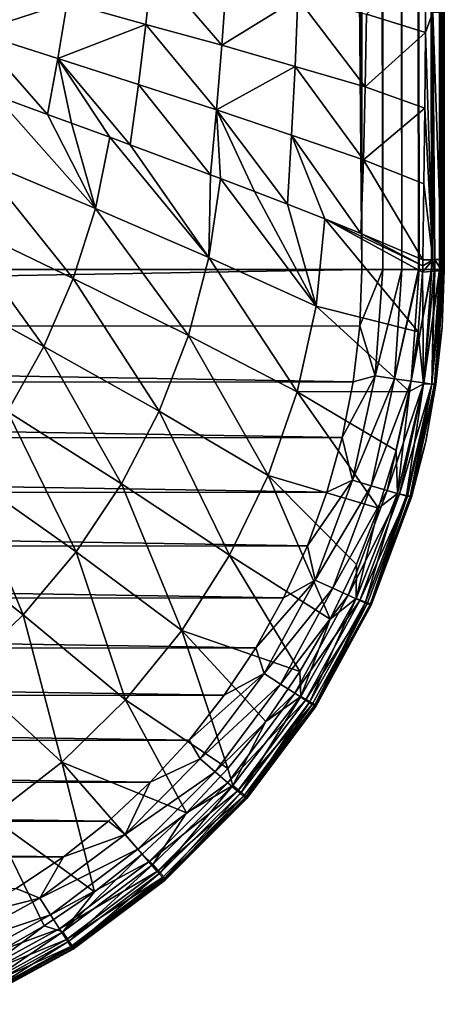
# Model space of a CAD drawing. Header units: metres. Extents: x -23 to 23, y -159 to 23.
# Tile 15 of 89: x 16 to 21, y -158 to -146. Entities that reach past the tile are written whole.
import ezdxf

# ---------------------------------------------------------------- set-up
doc = ezdxf.new("R2010")
doc.units = ezdxf.units.M
doc.layers.add('solid_509541_140_SW0001', color=7, linetype='CONTINUOUS')

msp = doc.modelspace()

# ---------------------------------------------------------------- linework, layer by layer
at = {"layer": 'solid_509541_140_SW0001'}
for points in [[(19.542233, -3.727802, 147.5), (20.215471, -149, 147.5), (20.215471, 0, 147.5)], [(20.473274, -149, 147.466202), (20.215471, 0, 147.5), (20.215471, -149, 147.5)], [(20.471779, 0, 147.466599), (20.215471, 0, 147.5), (20.473274, -149, 147.466202)], [(20.471779, 0, 147.466599), (20.473274, -149, 147.466202), (20.710964, -149, 147.368607)], [(20.710964, 0, 147.368607), (20.471779, 0, 147.466599), (20.710964, -149, 147.368607)], [(20.710964, 0, 147.368607), (20.710964, -149, 147.368607), (20.917044, -149, 147.212601)], [(20.917044, 0, 147.212601), (20.710964, 0, 147.368607), (20.917044, -149, 147.212601)], [(20.917044, 0, 147.212601), (20.922199, -149, 147.207489), (21.076254, -149, 147.008972)], [(20.917044, 0, 147.212601), (20.917044, -149, 147.212601), (20.922199, -149, 147.207489)], [(21.076254, 0, 147.008972), (20.917044, 0, 147.212601), (21.076254, -149, 147.008972)], [(21.076254, 0, 147.008972), (21.081356, -149, 147.000244), (21.177954, -149, 146.771347)], [(21.076254, 0, 147.008972), (21.076254, -149, 147.008972), (21.081356, -149, 147.000244)], [(21.177954, 0, 146.771347), (21.076254, 0, 147.008972), (21.177954, -149, 146.771347)], [(21.177954, 0, 146.771347), (21.215349, -149, 146.515594), (21.215349, 0, 146.515594)], [(21.177954, 0, 146.771347), (21.181391, -149, 146.758835), (21.215349, -149, 146.515594)], [(21.177954, 0, 146.771347), (21.177954, -149, 146.771347), (21.181391, -149, 146.758835)], [(21.234728, -36.462826, 145.272888), (21.215349, 0, 146.515594), (21.215349, -149, 146.515594)], [(19.542233, -3.727802, 147.5), (18.92091, -6.147776, 147.5), (20.215471, -149, 147.5)], [(18.92091, -6.147776, 147.5), (-20.215473, -149, 147.5), (20.215471, -149, 147.5)], [(18.92091, -6.147776, 147.5), (18.001144, -8.470781, 147.5), (-20.215473, -149, 147.5)], [(18.001144, -8.470781, 147.5), (16.797661, -10.659938, 147.5), (-20.215473, -149, 147.5)], [(16.797661, -10.659938, 147.5), (15.328966, -12.681423, 147.5), (-20.215473, -149, 147.5)], [(21.233744, -48, 145.336044), (21.234728, -36.462826, 145.272888), (21.215349, -149, 146.515594)], [(21.233744, -118.999954, 145.336044), (21.233744, -48, 145.336044), (21.215349, -149, 146.515594)], [(21.233696, -119.439682, 145.339066), (21.233744, -118.999954, 145.336044), (21.215349, -149, 146.515594)], [(21.233559, -119.866486, 145.347855), (21.233696, -119.439682, 145.339066), (21.215349, -149, 146.515594)], [(21.233513, -120.07653, 145.350769), (21.233559, -119.866486, 145.347855), (21.215349, -149, 146.515594)], [(21.233559, -120.287537, 145.347809), (21.233513, -120.07653, 145.350769), (21.215349, -149, 146.515594)], [(21.233644, -120.510239, 145.342392), (21.233559, -120.287537, 145.347809), (21.215349, -149, 146.515594)], [(21.233702, -120.730431, 145.338715), (21.233644, -120.510239, 145.342392), (21.215349, -149, 146.515594)], [(21.233805, -121.038643, 145.332047), (21.233702, -120.730431, 145.338715), (21.215349, -149, 146.515594)], [(21.233988, -121.337288, 145.320389), (21.233805, -121.038643, 145.332047), (21.215349, -149, 146.515594)], [(21.23497, -123.462151, 145.257339), (21.233988, -121.337288, 145.320389), (21.215349, -149, 146.515594)], [(21.23472, -125.72126, 145.273422), (21.23497, -123.462151, 145.257339), (21.215349, -149, 146.515594)], [(21.234514, -128.200394, 145.28653), (21.23472, -125.72126, 145.273422), (21.215349, -149, 146.515594)], [(21.234528, -130.918365, 145.285782), (21.234514, -128.200394, 145.28653), (21.215349, -149, 146.515594)], [(21.23473, -133.892822, 145.27272), (21.234528, -130.918365, 145.285782), (21.215349, -149, 146.515594)], [(21.23488, -135.479889, 145.263138), (21.23473, -133.892822, 145.27272), (21.215349, -149, 146.515594)], [(21.23505, -137.132996, 145.252197), (21.23488, -135.479889, 145.263138), (21.215349, -149, 146.515594)], [(21.235203, -138.862427, 145.242462), (21.23505, -137.132996, 145.252197), (21.215349, -149, 146.515594)], [(21.235329, -140.670013, 145.234406), (21.235203, -138.862427, 145.242462), (21.215349, -149, 146.515594)], [(21.235361, -142.570007, 145.232254), (21.235329, -140.670013, 145.234406), (21.215349, -149, 146.515594)], [(21.235296, -144.564423, 145.236481), (21.235361, -142.570007, 145.232254), (21.215349, -149, 146.515594)], [(21.202068, -145.81192, 144.90564), (21.235296, -144.564423, 145.236481), (21.235086, -146.664871, 145.249939)], [(21.235086, -146.664871, 145.249939), (21.235296, -144.564423, 145.236481), (21.215349, -149, 146.515594)], [(21.007278, -145.118484, 144.420532), (21.000969, -146.063889, 144.41658), (20.27438, -145.839005, 143.305069)], [(21.093601, -145.814056, 144.583405), (21.000969, -146.063889, 144.41658), (21.007278, -145.118484, 144.420532)], [(17.619829, -145.219482, 139.727463), (17.540081, -145.963638, 139.752228), (16.568642, -145.694244, 138.640366)], [(17.619829, -145.219482, 139.727463), (18.481609, -146.220566, 140.904007), (17.540081, -145.963638, 139.752228)], [(17.619829, -145.219482, 139.727463), (18.538857, -145.423798, 140.888321), (18.481609, -146.220566, 140.904007)], [(16.568642, -145.694244, 138.640366), (15.427889, -146.058746, 137.62442), (15.571958, -145.418213, 137.571594)], [(19.424152, -145.64061, 142.082764), (18.481609, -146.220566, 140.904007), (18.538857, -145.423798, 140.888321)], [(19.424152, -145.64061, 142.082764), (19.387522, -146.484055, 142.091537), (18.481609, -146.220566, 140.904007)], [(19.424152, -145.64061, 142.082764), (20.255865, -146.735031, 143.308899), (19.387522, -146.484055, 142.091537)], [(19.424152, -145.64061, 142.082764), (20.27438, -145.839005, 143.305069), (20.255865, -146.735031, 143.308899)], [(16.568642, -145.694244, 138.640366), (16.452599, -146.386215, 138.679169), (15.427889, -146.058746, 137.62442)], [(17.540081, -145.963638, 139.752228), (16.452599, -146.386215, 138.679169), (16.568642, -145.694244, 138.640366)], [(21.000969, -146.063889, 144.41658), (20.255865, -146.735031, 143.308899), (20.27438, -145.839005, 143.305069)], [(21.093601, -145.814056, 144.583405), (21.093153, -148.877151, 144.612213), (21.000969, -146.063889, 144.41658)], [(21.093601, -145.814056, 144.583405), (21.118828, -148.876465, 144.670151), (21.093153, -148.877151, 144.612213)], [(21.202068, -145.81192, 144.90564), (21.20162, -148.873291, 144.934433), (21.093601, -145.814056, 144.583405)], [(21.093601, -145.814056, 144.583405), (21.20162, -148.873291, 144.934433), (21.118828, -148.876465, 144.670151)], [(21.202068, -145.81192, 144.90564), (21.207869, -148.872925, 144.965149), (21.20162, -148.873291, 144.934433)], [(21.202068, -145.81192, 144.90564), (21.235086, -146.664871, 145.249939), (21.234739, -148.869232, 145.27211)], [(21.202068, -145.81192, 144.90564), (21.234739, -148.869232, 145.27211), (21.207869, -148.872925, 144.965149)], [(17.540081, -145.963638, 139.752228), (17.450304, -146.708084, 139.779495), (16.452599, -146.386215, 138.679169)], [(17.540081, -145.963638, 139.752228), (18.41618, -147.020401, 140.922012), (17.450304, -146.708084, 139.779495)], [(17.540081, -145.963638, 139.752228), (18.481609, -146.220566, 140.904007), (18.41618, -147.020401, 140.922012)], [(16.32535, -147.077621, 138.721207), (15.671, -146.839859, 138.066132), (15.427889, -146.058746, 137.62442)], [(16.452599, -146.386215, 138.679169), (16.32535, -147.077621, 138.721207), (15.427889, -146.058746, 137.62442)], [(21.000969, -146.063889, 144.41658), (20.992937, -146.999832, 144.411743), (20.255865, -146.735031, 143.308899)], [(21.093153, -148.877151, 144.612213), (20.992937, -146.999832, 144.411743), (21.000969, -146.063889, 144.41658)], [(19.387522, -146.484055, 142.091537), (18.41618, -147.020401, 140.922012), (18.481609, -146.220566, 140.904007)], [(16.619469, -147.185242, 139.025452), (16.32535, -147.077621, 138.721207), (16.452599, -146.386215, 138.679169)], [(17.097363, -147.361069, 139.533432), (16.619469, -147.185242, 139.025452), (16.452599, -146.386215, 138.679169)], [(17.348625, -147.453995, 139.807541), (17.097363, -147.361069, 139.533432), (16.452599, -146.386215, 138.679169)], [(17.450304, -146.708084, 139.779495), (17.348625, -147.453995, 139.807541), (16.452599, -146.386215, 138.679169)], [(19.387522, -146.484055, 142.091537), (19.34495, -147.333389, 142.102127), (18.41618, -147.020401, 140.922012)], [(19.387522, -146.484055, 142.091537), (20.233885, -147.639832, 143.313828), (19.34495, -147.333389, 142.102127)], [(19.387522, -146.484055, 142.091537), (20.255865, -146.735031, 143.308899), (20.233885, -147.639832, 143.313828)], [(17.450304, -146.708084, 139.779495), (18.341028, -147.824783, 140.940811), (17.348625, -147.453995, 139.807541)], [(17.450304, -146.708084, 139.779495), (18.41618, -147.020401, 140.922012), (18.341028, -147.824783, 140.940811)], [(20.992937, -146.999832, 144.411743), (20.233885, -147.639832, 143.313828), (20.255865, -146.735031, 143.308899)], [(21.234739, -148.869232, 145.27211), (21.235086, -146.664871, 145.249939), (21.215349, -149, 146.515594)], [(15.449248, -147.623199, 138.128845), (15.671, -146.839859, 138.066132), (16.916952, -148.24324, 139.578568)], [(16.916952, -148.24324, 139.578568), (15.671, -146.839859, 138.066132), (16.32535, -147.077621, 138.721207)], [(20.992937, -146.999832, 144.411743), (20.983101, -147.937836, 144.406052), (20.233885, -147.639832, 143.313828)], [(21.093153, -148.877151, 144.612213), (20.983101, -147.937836, 144.406052), (20.992937, -146.999832, 144.411743)], [(16.916952, -148.24324, 139.578568), (16.32535, -147.077621, 138.721207), (16.619469, -147.185242, 139.025452)], [(18.464802, -147.871567, 141.08812), (18.341028, -147.824783, 140.940811), (18.41618, -147.020401, 140.922012)], [(18.885883, -148.032013, 141.599747), (18.464802, -147.871567, 141.08812), (18.41618, -147.020401, 140.922012)], [(19.29324, -148.189545, 142.110672), (18.885883, -148.032013, 141.599747), (18.41618, -147.020401, 140.922012)], [(19.34495, -147.333389, 142.102127), (19.29324, -148.189545, 142.110672), (18.41618, -147.020401, 140.922012)], [(16.916952, -148.24324, 139.578568), (16.619469, -147.185242, 139.025452), (17.097363, -147.361069, 139.533432)], [(16.916952, -148.24324, 139.578568), (17.097363, -147.361069, 139.533432), (18.321306, -148.851578, 141.116776)], [(18.321306, -148.851578, 141.116776), (17.097363, -147.361069, 139.533432), (17.348625, -147.453995, 139.807541)], [(19.755779, -148.372116, 142.710861), (19.29324, -148.189545, 142.110672), (19.34495, -147.333389, 142.102127)], [(19.34495, -147.333389, 142.102127), (20.233885, -147.639832, 143.313828), (20.204096, -148.553925, 143.314056)], [(19.755779, -148.372116, 142.710861), (19.34495, -147.333389, 142.102127), (20.204096, -148.553925, 143.314056)], [(18.321306, -148.851578, 141.116776), (17.348625, -147.453995, 139.807541), (18.341028, -147.824783, 140.940811)], [(15.153956, -148.3909, 138.196625), (15.449248, -147.623199, 138.128845), (16.643068, -149.109207, 139.626907)], [(15.449248, -147.623199, 138.128845), (16.916952, -148.24324, 139.578568), (16.643068, -149.109207, 139.626907)], [(20.971378, -148.879684, 144.399567), (20.204096, -148.553925, 143.314056), (20.233885, -147.639832, 143.313828)], [(20.983101, -147.937836, 144.406052), (20.971378, -148.879684, 144.399567), (20.233885, -147.639832, 143.313828)], [(18.321306, -148.851578, 141.116776), (18.341028, -147.824783, 140.940811), (18.464802, -147.871567, 141.08812)], [(18.321306, -148.851578, 141.116776), (18.464802, -147.871567, 141.08812), (19.649944, -149.451157, 142.730423)], [(19.649944, -149.451157, 142.730423), (18.464802, -147.871567, 141.08812), (18.885883, -148.032013, 141.599747)], [(21.093153, -148.877151, 144.612213), (20.971378, -148.879684, 144.399567), (20.983101, -147.937836, 144.406052)], [(19.649944, -149.451157, 142.730423), (18.885883, -148.032013, 141.599747), (19.29324, -148.189545, 142.110672)], [(19.649944, -149.451157, 142.730423), (19.29324, -148.189545, 142.110672), (19.755779, -148.372116, 142.710861)], [(16.643068, -149.109207, 139.626907), (16.916952, -148.24324, 139.578568), (18.067368, -149.81575, 141.147949)], [(16.916952, -148.24324, 139.578568), (18.321306, -148.851578, 141.116776), (18.067368, -149.81575, 141.147949)], [(14.785891, -149.135666, 138.268311), (15.153956, -148.3909, 138.196625), (16.278835, -149.950302, 139.679657)], [(15.153956, -148.3909, 138.196625), (16.643068, -149.109207, 139.626907), (16.278835, -149.950302, 139.679657)], [(20.913189, -149.772186, 144.386246), (19.649944, -149.451157, 142.730423), (19.755779, -148.372116, 142.710861)], [(20.968922, -148.954407, 144.397339), (19.755779, -148.372116, 142.710861), (20.204096, -148.553925, 143.314056)], [(20.966402, -149.029495, 144.395889), (20.913189, -149.772186, 144.386246), (19.755779, -148.372116, 142.710861)], [(20.968922, -148.954407, 144.397339), (20.966402, -149.029495, 144.395889), (19.755779, -148.372116, 142.710861)], [(20.968922, -148.954407, 144.397339), (20.204096, -148.553925, 143.314056), (20.971378, -148.879684, 144.399567)], [(18.067368, -149.81575, 141.147949), (18.321306, -148.851578, 141.116776), (19.414223, -150.513519, 142.74649)], [(18.321306, -148.851578, 141.116776), (19.649944, -149.451157, 142.730423), (19.414223, -150.513519, 142.74649)], [(21.093153, -148.877151, 144.612213), (20.966402, -149.029495, 144.395889), (20.968922, -148.954407, 144.397339)], [(21.093153, -148.877151, 144.612213), (21.110487, -149.020874, 144.654022), (20.966402, -149.029495, 144.395889)], [(21.093153, -148.877151, 144.612213), (20.968922, -148.954407, 144.397339), (20.971378, -148.879684, 144.399567)], [(21.093153, -148.877151, 144.612213), (21.118828, -148.876465, 144.670151), (21.110487, -149.020874, 144.654022)], [(21.118828, -148.876465, 144.670151), (21.116539, -149.020401, 144.668137), (21.110487, -149.020874, 144.654022)], [(21.118828, -148.876465, 144.670151), (21.20117, -149.011429, 144.93573), (21.116539, -149.020401, 144.668137)], [(21.118828, -148.876465, 144.670151), (21.20162, -148.873291, 144.934433), (21.20117, -149.011429, 144.93573)], [(21.20162, -148.873291, 144.934433), (21.20727, -149.010422, 144.965469), (21.20117, -149.011429, 144.93573)], [(21.20162, -148.873291, 144.934433), (21.207869, -148.872925, 144.965149), (21.20727, -149.010422, 144.965469)], [(21.207869, -148.872925, 144.965149), (21.234715, -149.001526, 145.229767), (21.20727, -149.010422, 144.965469)], [(21.207869, -148.872925, 144.965149), (21.234739, -148.869232, 145.27211), (21.234715, -149.001526, 145.229767)], [(21.234722, -148.934204, 145.273254), (21.234739, -148.869232, 145.27211), (21.215349, -149, 146.515594)], [(21.234722, -148.934204, 145.273254), (21.215349, -149, 146.515594), (21.234694, -149, 145.275116)], [(21.234715, -149.001526, 145.229767), (21.234722, -148.934204, 145.273254), (21.234694, -149, 145.275116)], [(21.234715, -149.001526, 145.229767), (21.234739, -148.869232, 145.27211), (21.234722, -148.934204, 145.273254)], [(-20.215473, -149, 147.5), (-20.188013, -149.702377, 147.5), (20.215471, -149, 147.5)], [(-20.188013, -149.702377, 147.5), (20.188595, -149.69397, 147.5), (20.215471, -149, 147.5)], [(20.473274, -149, 147.466202), (20.215471, -149, 147.5), (20.188595, -149.69397, 147.5)], [(20.473274, -149, 147.466202), (20.188595, -149.69397, 147.5), (20.379095, -150.316269, 147.466202)], [(20.379095, -150.316269, 147.466202), (20.618149, -150.350601, 147.366425), (20.710964, -149, 147.368607)], [(20.710964, -149, 147.368607), (20.473274, -149, 147.466202), (20.379095, -150.316269, 147.466202)], [(20.618149, -150.350601, 147.366425), (20.823454, -150.380096, 147.207489), (20.922199, -149, 147.207489)], [(20.917044, -149, 147.212601), (20.618149, -150.350601, 147.366425), (20.922199, -149, 147.207489)], [(20.917044, -149, 147.212601), (20.710964, -149, 147.368607), (20.618149, -150.350601, 147.366425)], [(20.823454, -150.380096, 147.207489), (20.980993, -150.402725, 147.000244), (21.081356, -149, 147.000244)], [(21.076254, -149, 147.008972), (20.823454, -150.380096, 147.207489), (21.081356, -149, 147.000244)], [(21.076254, -149, 147.008972), (20.922199, -149, 147.207489), (20.823454, -150.380096, 147.207489)], [(20.979284, -150.413528, 144.630829), (20.913189, -149.772186, 144.386246), (20.966402, -149.029495, 144.395889)], [(21.110487, -149.020874, 144.654022), (20.979284, -150.413528, 144.630829), (20.966402, -149.029495, 144.395889)], [(21.082829, -150.419907, 144.908157), (20.979284, -150.413528, 144.630829), (21.110487, -149.020874, 144.654022)], [(20.980993, -150.402725, 147.000244), (21.080011, -150.416946, 146.758835), (21.181391, -149, 146.758835)], [(21.177954, -149, 146.771347), (20.980993, -150.402725, 147.000244), (21.181391, -149, 146.758835)], [(21.177954, -149, 146.771347), (21.081356, -149, 147.000244), (20.980993, -150.402725, 147.000244)], [(21.080011, -150.416946, 146.758835), (21.114166, -150.418976, 146.515442), (21.215349, -149, 146.515594)], [(21.181391, -149, 146.758835), (21.080011, -150.416946, 146.758835), (21.215349, -149, 146.515594)], [(21.116539, -149.020401, 144.668137), (21.20117, -149.011429, 144.93573), (21.082829, -150.419907, 144.908157)], [(21.130493, -150.417816, 145.200394), (21.082829, -150.419907, 144.908157), (21.20117, -149.011429, 144.93573)], [(21.116539, -149.020401, 144.668137), (21.082829, -150.419907, 144.908157), (21.110487, -149.020874, 144.654022)], [(21.114166, -150.418976, 146.515442), (21.208912, -149.713272, 145.295105), (21.234694, -149, 145.275116)], [(21.215349, -149, 146.515594), (21.114166, -150.418976, 146.515442), (21.234694, -149, 145.275116)], [(21.234715, -149.001526, 145.229767), (21.208912, -149.713272, 145.295105), (21.130493, -150.417816, 145.200394)], [(21.20727, -149.010422, 144.965469), (21.234715, -149.001526, 145.229767), (21.130493, -150.417816, 145.200394)], [(21.20727, -149.010422, 144.965469), (21.130493, -150.417816, 145.200394), (21.20117, -149.011429, 144.93573)], [(21.234715, -149.001526, 145.229767), (21.234694, -149, 145.275116), (21.208912, -149.713272, 145.295105)], [(14.785891, -149.135666, 138.268311), (16.278835, -149.950302, 139.679657), (15.827413, -150.755447, 139.736511)], [(16.278835, -149.950302, 139.679657), (16.643068, -149.109207, 139.626907), (17.706244, -150.753311, 141.183029)], [(16.643068, -149.109207, 139.626907), (18.067368, -149.81575, 141.147949), (17.706244, -150.753311, 141.183029)], [(20.804012, -150.510223, 144.378357), (19.414223, -150.513519, 142.74649), (19.649944, -149.451157, 142.730423)], [(20.913189, -149.772186, 144.386246), (20.804012, -150.510223, 144.378357), (19.649944, -149.451157, 142.730423)], [(-20.188013, -149.702377, 147.5), (20.107645, -150.388367, 147.5), (20.188595, -149.69397, 147.5)], [(-20.188013, -149.702377, 147.5), (-20.105396, -150.403183, 147.5), (20.107645, -150.388367, 147.5)], [(20.379095, -150.316269, 147.466202), (20.188595, -149.69397, 147.5), (20.107645, -150.388367, 147.5)], [(20.979284, -150.413528, 144.630829), (20.804012, -150.510223, 144.378357), (20.913189, -149.772186, 144.386246)], [(21.114166, -150.418976, 146.515442), (21.132298, -150.423187, 145.313873), (21.208912, -149.713272, 145.295105)], [(21.130493, -150.417816, 145.200394), (21.208912, -149.713272, 145.295105), (21.132298, -150.423187, 145.313873)], [(17.706244, -150.753311, 141.183029), (18.067368, -149.81575, 141.147949), (19.055363, -151.547623, 142.765121)], [(18.067368, -149.81575, 141.147949), (19.414223, -150.513519, 142.74649), (19.055363, -151.547623, 142.765121)], [(15.827413, -150.755447, 139.736511), (16.278835, -149.950302, 139.679657), (17.241549, -151.650482, 141.221771)], [(16.278835, -149.950302, 139.679657), (17.706244, -150.753311, 141.183029), (17.241549, -151.650482, 141.221771)], [(-20.105396, -150.403183, 147.5), (19.972271, -151.077896, 147.5), (20.107645, -150.388367, 147.5)], [(-20.105396, -150.403183, 147.5), (-19.967743, -151.097015, 147.5), (19.972271, -151.077896, 147.5)], [(20.379095, -150.316269, 147.466202), (20.107645, -150.388367, 147.5), (19.972271, -151.077896, 147.5)], [(20.379095, -150.316269, 147.466202), (19.972271, -151.077896, 147.5), (20.098734, -151.606659, 147.466202)], [(20.379095, -150.316269, 147.466202), (20.098734, -151.606659, 147.466202), (20.618149, -150.350601, 147.366425)], [(20.098734, -151.606659, 147.466202), (20.330473, -151.674667, 147.366425), (20.618149, -150.350601, 147.366425)], [(20.618149, -150.350601, 147.366425), (20.330473, -151.674667, 147.366425), (20.823454, -150.380096, 147.207489)], [(20.330473, -151.674667, 147.366425), (20.529495, -151.733063, 147.207489), (20.823454, -150.380096, 147.207489)], [(20.823454, -150.380096, 147.207489), (20.529495, -151.733063, 147.207489), (20.980993, -150.402725, 147.000244)], [(20.529495, -151.733063, 147.207489), (20.682215, -151.777878, 147.000244), (20.980993, -150.402725, 147.000244)], [(20.979284, -150.413528, 144.630829), (20.655155, -151.771637, 144.612976), (20.804012, -150.510223, 144.378357)], [(20.766518, -151.796997, 144.886169), (20.655155, -151.771637, 144.612976), (20.979284, -150.413528, 144.630829)], [(20.980993, -150.402725, 147.000244), (20.682215, -151.777878, 147.000244), (21.080011, -150.416946, 146.758835)], [(20.682215, -151.777878, 147.000244), (20.778202, -151.806046, 146.758835), (21.080011, -150.416946, 146.758835)], [(21.082829, -150.419907, 144.908157), (20.766518, -151.796997, 144.886169), (20.979284, -150.413528, 144.630829)], [(21.080011, -150.416946, 146.758835), (20.778202, -151.806046, 146.758835), (20.812496, -151.809799, 146.514969)], [(21.080011, -150.416946, 146.758835), (20.812496, -151.809799, 146.514969), (21.114166, -150.418976, 146.515442)], [(21.130493, -150.417816, 145.200394), (21.005217, -151.125977, 145.331161), (20.824348, -151.806244, 145.176437)], [(21.130493, -150.417816, 145.200394), (20.824348, -151.806244, 145.176437), (21.082829, -150.419907, 144.908157)], [(21.130493, -150.417816, 145.200394), (21.132298, -150.423187, 145.313873), (21.005217, -151.125977, 145.331161)], [(20.419764, -151.95491, 144.366119), (19.055363, -151.547623, 142.765121), (19.414223, -150.513519, 142.74649)], [(20.804012, -150.510223, 144.378357), (20.639242, -151.239426, 144.371765), (19.414223, -150.513519, 142.74649)], [(20.639242, -151.239426, 144.371765), (20.419764, -151.95491, 144.366119), (19.414223, -150.513519, 142.74649)], [(20.655155, -151.771637, 144.612976), (20.639242, -151.239426, 144.371765), (20.804012, -150.510223, 144.378357)], [(20.824348, -151.806244, 145.176437), (20.766518, -151.796997, 144.886169), (21.082829, -150.419907, 144.908157)], [(21.114166, -150.418976, 146.515442), (20.812496, -151.809799, 146.514969), (21.132298, -150.423187, 145.313873)], [(20.812496, -151.809799, 146.514969), (21.005217, -151.125977, 145.331161), (21.132298, -150.423187, 145.313873)], [(15.293335, -151.514557, 139.797089), (15.827413, -150.755447, 139.736511), (16.678684, -152.494736, 141.263885)], [(15.827413, -150.755447, 139.736511), (17.241549, -151.650482, 141.221771), (16.678684, -152.494736, 141.263885)], [(17.241549, -151.650482, 141.221771), (17.706244, -150.753311, 141.183029), (18.577414, -152.537033, 142.786148)], [(17.706244, -150.753311, 141.183029), (19.055363, -151.547623, 142.765121), (18.577414, -152.537033, 142.786148)], [(-19.967743, -151.097015, 147.5), (19.782763, -151.757019, 147.5), (19.972271, -151.077896, 147.5)], [(-19.967743, -151.097015, 147.5), (-19.77585, -151.778427, 147.5), (19.782763, -151.757019, 147.5)], [(20.098734, -151.606659, 147.466202), (19.972271, -151.077896, 147.5), (19.782763, -151.757019, 147.5)], [(20.812496, -151.809799, 146.514969), (20.828341, -151.817886, 145.346863), (21.005217, -151.125977, 145.331161)], [(20.824348, -151.806244, 145.176437), (21.005217, -151.125977, 145.331161), (20.828341, -151.817886, 145.346863)], [(20.655155, -151.771637, 144.612976), (20.419764, -151.95491, 144.366119), (20.639242, -151.239426, 144.371765)], [(14.682287, -152.21936, 139.860992), (15.293335, -151.514557, 139.797089), (16.024567, -153.275681, 141.309082)], [(15.293335, -151.514557, 139.797089), (16.678684, -152.494736, 141.263885), (16.024567, -153.275681, 141.309082)], [(19.822287, -153.326263, 144.357697), (18.577414, -152.537033, 142.786148), (19.055363, -151.547623, 142.765121)], [(20.146894, -152.651917, 144.361389), (19.822287, -153.326263, 144.357697), (19.055363, -151.547623, 142.765121)], [(20.419764, -151.95491, 144.366119), (20.146894, -152.651917, 144.361389), (19.055363, -151.547623, 142.765121)], [(20.098734, -151.606659, 147.466202), (19.782763, -151.757019, 147.5), (19.540161, -152.42041, 147.5)], [(20.098734, -151.606659, 147.466202), (19.540161, -152.42041, 147.5), (19.637798, -152.843369, 147.466202)], [(20.098734, -151.606659, 147.466202), (19.637798, -152.843369, 147.466202), (20.330473, -151.674667, 147.366425)], [(-19.77585, -151.778427, 147.5), (19.540161, -152.42041, 147.5), (19.782763, -151.757019, 147.5)], [(16.678684, -152.494736, 141.263885), (17.241549, -151.650482, 141.221771), (17.986595, -153.466721, 142.809418)], [(17.241549, -151.650482, 141.221771), (18.577414, -152.537033, 142.786148), (17.986595, -153.466721, 142.809418)], [(19.637798, -152.843369, 147.466202), (19.857512, -152.943634, 147.366425), (20.330473, -151.674667, 147.366425)], [(20.330473, -151.674667, 147.366425), (19.857512, -152.943634, 147.366425), (20.529495, -151.733063, 147.207489)], [(19.857512, -152.943634, 147.366425), (20.046209, -153.029739, 147.207489), (20.529495, -151.733063, 147.207489)], [(20.529495, -151.733063, 147.207489), (20.046209, -153.029739, 147.207489), (20.682215, -151.777878, 147.000244)], [(-19.77585, -151.778427, 147.5), (-19.530968, -152.442719, 147.5), (19.540161, -152.42041, 147.5)], [(20.046209, -153.029739, 147.207489), (20.191004, -153.09581, 147.000244), (20.682215, -151.777878, 147.000244)], [(20.655155, -151.771637, 144.612976), (20.145426, -153.069473, 144.599258), (20.419764, -151.95491, 144.366119)], [(20.259382, -153.115143, 144.868698), (20.145426, -153.069473, 144.599258), (20.655155, -151.771637, 144.612976)], [(20.682215, -151.777878, 147.000244), (20.191004, -153.09581, 147.000244), (20.778202, -151.806046, 146.758835)], [(20.191004, -153.09581, 147.000244), (20.282011, -153.137344, 146.758835), (20.778202, -151.806046, 146.758835)], [(20.766518, -151.796997, 144.886169), (20.259382, -153.115143, 144.868698), (20.655155, -151.771637, 144.612976)], [(20.323139, -153.137543, 145.156982), (20.259382, -153.115143, 144.868698), (20.766518, -151.796997, 144.886169)], [(20.778202, -151.806046, 146.758835), (20.282011, -153.137344, 146.758835), (20.316347, -153.143936, 146.514191)], [(20.778202, -151.806046, 146.758835), (20.316347, -153.143936, 146.514191), (20.812496, -151.809799, 146.514969)], [(20.812496, -151.809799, 146.514969), (20.316347, -153.143936, 146.514191), (20.828341, -151.817886, 145.346863)], [(20.316347, -153.143936, 146.514191), (20.329203, -153.154755, 145.373657), (20.828341, -151.817886, 145.346863)], [(20.824348, -151.806244, 145.176437), (20.323139, -153.137543, 145.156982), (20.766518, -151.796997, 144.886169)], [(20.824348, -151.806244, 145.176437), (20.828341, -151.817886, 145.346863), (20.323139, -153.137543, 145.156982)], [(20.323139, -153.137543, 145.156982), (20.828341, -151.817886, 145.346863), (20.329203, -153.154755, 145.373657)], [(20.145426, -153.069473, 144.599258), (20.146894, -152.651917, 144.361389), (20.419764, -151.95491, 144.366119)], [(14.682287, -152.21936, 139.860992), (16.024567, -153.275681, 141.309082), (15.287107, -153.984406, 141.35701)], [(-19.530968, -152.442719, 147.5), (19.24612, -153.06308, 147.5), (19.540161, -152.42041, 147.5)], [(-19.530968, -152.442719, 147.5), (-19.234589, -153.085815, 147.5), (19.24612, -153.06308, 147.5)], [(19.637798, -152.843369, 147.466202), (19.540161, -152.42041, 147.5), (19.24612, -153.06308, 147.5)], [(16.024567, -153.275681, 141.309082), (16.678684, -152.494736, 141.263885), (17.29101, -154.324203, 142.834732)], [(16.678684, -152.494736, 141.263885), (17.986595, -153.466721, 142.809418), (17.29101, -154.324203, 142.834732)], [(19.447714, -153.97438, 144.355072), (17.986595, -153.466721, 142.809418), (18.577414, -152.537033, 142.786148)], [(19.822287, -153.326263, 144.357697), (19.447714, -153.97438, 144.355072), (18.577414, -152.537033, 142.786148)], [(20.145426, -153.069473, 144.599258), (19.822287, -153.326263, 144.357697), (20.146894, -152.651917, 144.361389)], [(19.637798, -152.843369, 147.466202), (19.24612, -153.06308, 147.5), (18.90259, -153.680527, 147.5)], [(19.637798, -152.843369, 147.466202), (18.90259, -153.680527, 147.5), (19.005741, -154.001785, 147.466202)], [(19.637798, -152.843369, 147.466202), (19.005741, -154.001785, 147.466202), (19.857512, -152.943634, 147.366425)], [(19.005741, -154.001785, 147.466202), (19.208965, -154.132263, 147.366425), (19.857512, -152.943634, 147.366425)], [(19.857512, -152.943634, 147.366425), (19.208965, -154.132263, 147.366425), (20.046209, -153.029739, 147.207489)], [(-19.234589, -153.085815, 147.5), (18.90259, -153.680527, 147.5), (19.24612, -153.06308, 147.5)], [(-19.234589, -153.085815, 147.5), (-18.888426, -153.703827, 147.5), (18.90259, -153.680527, 147.5)], [(19.208965, -154.132263, 147.366425), (19.383501, -154.244324, 147.207489), (20.046209, -153.029739, 147.207489)], [(20.046209, -153.029739, 147.207489), (19.383501, -154.244324, 147.207489), (20.191004, -153.09581, 147.000244)], [(19.383501, -154.244324, 147.207489), (19.517431, -154.330307, 147.000244), (20.191004, -153.09581, 147.000244)], [(20.145426, -153.069473, 144.599258), (19.461081, -154.282867, 144.589874), (19.822287, -153.326263, 144.357697)], [(19.572443, -154.348816, 144.856186), (19.461081, -154.282867, 144.589874), (20.145426, -153.069473, 144.599258)], [(20.191004, -153.09581, 147.000244), (19.517431, -154.330307, 147.000244), (20.282011, -153.137344, 146.758835)], [(20.259382, -153.115143, 144.868698), (19.572443, -154.348816, 144.856186), (20.145426, -153.069473, 144.599258)], [(19.517431, -154.330307, 147.000244), (19.601608, -154.384354, 146.758835), (20.282011, -153.137344, 146.758835)], [(19.637804, -154.384903, 145.142715), (19.572443, -154.348816, 144.856186), (20.259382, -153.115143, 144.868698)], [(20.282011, -153.137344, 146.758835), (19.601608, -154.384354, 146.758835), (19.635315, -154.394882, 146.513123)], [(20.282011, -153.137344, 146.758835), (19.635315, -154.394882, 146.513123), (20.316347, -153.143936, 146.514191)], [(20.316347, -153.143936, 146.514191), (19.635315, -154.394882, 146.513123), (20.329203, -153.154755, 145.373657)], [(19.635315, -154.394882, 146.513123), (19.645266, -154.406555, 145.394928), (20.329203, -153.154755, 145.373657)], [(20.323139, -153.137543, 145.156982), (19.637804, -154.384903, 145.142715), (20.259382, -153.115143, 144.868698)], [(20.323139, -153.137543, 145.156982), (20.329203, -153.154755, 145.373657), (19.637804, -154.384903, 145.142715)], [(19.637804, -154.384903, 145.142715), (20.329203, -153.154755, 145.373657), (19.645266, -154.406555, 145.394928)], [(15.287107, -153.984406, 141.35701), (16.024567, -153.275681, 141.309082), (16.500004, -155.098679, 142.861908)], [(16.024567, -153.275681, 141.309082), (17.29101, -154.324203, 142.834732), (16.500004, -155.098679, 142.861908)], [(19.461081, -154.282867, 144.589874), (19.447714, -153.97438, 144.355072), (19.822287, -153.326263, 144.357697)], [(18.557055, -155.177948, 144.352554), (17.29101, -154.324203, 142.834732), (17.986595, -153.466721, 142.809418)], [(19.025206, -154.592743, 144.353439), (18.557055, -155.177948, 144.352554), (17.986595, -153.466721, 142.809418)], [(19.447714, -153.97438, 144.355072), (19.025206, -154.592743, 144.353439), (17.986595, -153.466721, 142.809418)], [(-18.888426, -153.703827, 147.5), (18.511724, -154.269226, 147.5), (18.90259, -153.680527, 147.5)], [(-18.888426, -153.703827, 147.5), (-18.494829, -154.292526, 147.5), (18.511724, -154.269226, 147.5)], [(19.005741, -154.001785, 147.466202), (18.90259, -153.680527, 147.5), (18.511724, -154.269226, 147.5)], [(15.287107, -153.984406, 141.35701), (16.500004, -155.098679, 142.861908), (15.62359, -155.780167, 142.890701)], [(19.005741, -154.001785, 147.466202), (18.511724, -154.269226, 147.5), (18.075544, -154.825745, 147.5)], [(19.005741, -154.001785, 147.466202), (18.075544, -154.825745, 147.5), (18.215675, -155.058395, 147.466202)], [(19.005741, -154.001785, 147.466202), (18.215675, -155.058395, 147.466202), (19.208965, -154.132263, 147.366425)], [(19.461081, -154.282867, 144.589874), (19.025206, -154.592743, 144.353439), (19.447714, -153.97438, 144.355072)], [(18.215675, -155.058395, 147.466202), (18.398291, -155.216446, 147.366425), (19.208965, -154.132263, 147.366425)], [(19.208965, -154.132263, 147.366425), (18.398291, -155.216446, 147.366425), (19.383501, -154.244324, 147.207489)], [(-18.494829, -154.292526, 147.5), (18.075544, -154.825745, 147.5), (18.511724, -154.269226, 147.5)], [(-18.494829, -154.292526, 147.5), (-18.056341, -154.848297, 147.5), (18.075544, -154.825745, 147.5)], [(18.398291, -155.216446, 147.366425), (18.555124, -155.352173, 147.207489), (19.383501, -154.244324, 147.207489)], [(19.383501, -154.244324, 147.207489), (18.555124, -155.352173, 147.207489), (19.517431, -154.330307, 147.000244)], [(19.461081, -154.282867, 144.589874), (18.616337, -155.388336, 144.584702), (19.025206, -154.592743, 144.353439)], [(18.719954, -155.473587, 144.848663), (18.616337, -155.388336, 144.584702), (19.461081, -154.282867, 144.589874)], [(19.572443, -154.348816, 144.856186), (18.719954, -155.473587, 144.848663), (19.461081, -154.282867, 144.589874)], [(18.045801, -155.726639, 144.352142), (16.500004, -155.098679, 142.861908), (17.29101, -154.324203, 142.834732)], [(18.557055, -155.177948, 144.352554), (18.045801, -155.726639, 144.352142), (17.29101, -154.324203, 142.834732)], [(18.555124, -155.352173, 147.207489), (18.675472, -155.456329, 147.000244), (19.517431, -154.330307, 147.000244)], [(19.517431, -154.330307, 147.000244), (18.675472, -155.456329, 147.000244), (19.601608, -154.384354, 146.758835)], [(18.675472, -155.456329, 147.000244), (18.751112, -155.52179, 146.758835), (19.601608, -154.384354, 146.758835)], [(18.782518, -155.523041, 145.13382), (18.719954, -155.473587, 144.848663), (19.572443, -154.348816, 144.856186)], [(19.601608, -154.384354, 146.758835), (18.751112, -155.52179, 146.758835), (18.783157, -155.536758, 146.511795)], [(19.637804, -154.384903, 145.142715), (18.782518, -155.523041, 145.13382), (19.572443, -154.348816, 144.856186)], [(19.637804, -154.384903, 145.142715), (19.645266, -154.406555, 145.394928), (18.782518, -155.523041, 145.13382)], [(18.782518, -155.523041, 145.13382), (19.645266, -154.406555, 145.394928), (18.790455, -155.548172, 145.41069)], [(19.601608, -154.384354, 146.758835), (18.783157, -155.536758, 146.511795), (19.635315, -154.394882, 146.513123)], [(19.635315, -154.394882, 146.513123), (18.783157, -155.536758, 146.511795), (19.645266, -154.406555, 145.394928)], [(18.783157, -155.536758, 146.511795), (18.790455, -155.548172, 145.41069), (19.645266, -154.406555, 145.394928)], [(18.616337, -155.388336, 144.584702), (18.557055, -155.177948, 144.352554), (19.025206, -154.592743, 144.353439)], [(-18.056341, -154.848297, 147.5), (17.596727, -155.346619, 147.5), (18.075544, -154.825745, 147.5)], [(-18.056341, -154.848297, 147.5), (-17.575628, -155.367752, 147.5), (17.596727, -155.346619, 147.5)], [(18.215675, -155.058395, 147.466202), (18.075544, -154.825745, 147.5), (17.596727, -155.346619, 147.5)], [(16.905193, -156.702209, 144.352127), (15.62359, -155.780167, 142.890701), (16.500004, -155.098679, 142.861908)], [(17.494165, -156.235657, 144.351944), (16.905193, -156.702209, 144.352127), (16.500004, -155.098679, 142.861908)], [(18.045801, -155.726639, 144.352142), (17.494165, -156.235657, 144.351944), (16.500004, -155.098679, 142.861908)], [(18.215675, -155.058395, 147.466202), (17.596727, -155.346619, 147.5), (17.283724, -155.991684, 147.466202)], [(18.215675, -155.058395, 147.466202), (17.283724, -155.991684, 147.466202), (18.398291, -155.216446, 147.366425)], [(17.283724, -155.991684, 147.466202), (17.442026, -156.174072, 147.366425), (18.398291, -155.216446, 147.366425)], [(18.398291, -155.216446, 147.366425), (17.442026, -156.174072, 147.366425), (18.555124, -155.352173, 147.207489)], [(18.616337, -155.388336, 144.584702), (18.045801, -155.726639, 144.352142), (18.557055, -155.177948, 144.352554)], [(-17.575628, -155.367752, 147.5), (17.078293, -155.82843, 147.5), (17.596727, -155.346619, 147.5)], [(-17.575628, -155.367752, 147.5), (-17.055784, -155.847687, 147.5), (17.078293, -155.82843, 147.5)], [(17.283724, -155.991684, 147.466202), (17.596727, -155.346619, 147.5), (17.078293, -155.82843, 147.5)], [(17.442026, -156.174072, 147.366425), (17.577982, -156.330719, 147.207489), (18.555124, -155.352173, 147.207489)], [(18.555124, -155.352173, 147.207489), (17.577982, -156.330719, 147.207489), (18.675472, -155.456329, 147.000244)], [(18.616337, -155.388336, 144.584702), (17.628048, -156.365479, 144.582138), (18.045801, -155.726639, 144.352142)], [(17.719263, -156.467773, 144.844604), (17.628048, -156.365479, 144.582138), (18.616337, -155.388336, 144.584702)], [(18.719954, -155.473587, 144.848663), (17.719263, -156.467773, 144.844604), (18.616337, -155.388336, 144.584702)], [(17.577982, -156.330719, 147.207489), (17.682306, -156.450912, 147.000244), (18.675472, -155.456329, 147.000244)], [(18.675472, -155.456329, 147.000244), (17.682306, -156.450912, 147.000244), (18.751112, -155.52179, 146.758835)], [(17.682306, -156.450912, 147.000244), (17.747877, -156.526459, 146.758835), (18.751112, -155.52179, 146.758835)], [(17.775011, -156.529053, 145.128891), (17.719263, -156.467773, 144.844604), (18.719954, -155.473587, 144.848663)], [(18.751112, -155.52179, 146.758835), (17.747877, -156.526459, 146.758835), (17.777079, -156.546173, 146.510223)], [(18.782518, -155.523041, 145.13382), (17.775011, -156.529053, 145.128891), (18.719954, -155.473587, 144.848663)], [(18.782518, -155.523041, 145.13382), (18.790455, -155.548172, 145.41069), (17.775011, -156.529053, 145.128891)], [(18.751112, -155.52179, 146.758835), (17.777079, -156.546173, 146.510223), (18.783157, -155.536758, 146.511795)], [(18.783157, -155.536758, 146.511795), (17.777079, -156.546173, 146.510223), (18.790455, -155.548172, 145.41069)], [(17.775011, -156.529053, 145.128891), (18.790455, -155.548172, 145.41069), (17.782084, -156.556595, 145.419647)], [(17.777079, -156.546173, 146.510223), (17.782084, -156.556595, 145.419647), (18.790455, -155.548172, 145.41069)], [(16.281971, -157.123688, 144.352798), (15.627692, -157.497726, 144.354034), (15.62359, -155.780167, 142.890701)], [(16.905193, -156.702209, 144.352127), (16.281971, -157.123688, 144.352798), (15.62359, -155.780167, 142.890701)], [(17.628048, -156.365479, 144.582138), (17.494165, -156.235657, 144.351944), (18.045801, -155.726639, 144.352142)], [(-17.055784, -155.847687, 147.5), (16.523468, -156.268097, 147.5), (17.078293, -155.82843, 147.5)], [(-17.055784, -155.847687, 147.5), (-16.500204, -156.285034, 147.5), (16.523468, -156.268097, 147.5)], [(17.283724, -155.991684, 147.466202), (17.078293, -155.82843, 147.5), (16.523468, -156.268097, 147.5)], [(17.283724, -155.991684, 147.466202), (16.523468, -156.268097, 147.5), (16.228876, -156.782883, 147.466202)], [(17.283724, -155.991684, 147.466202), (16.228876, -156.782883, 147.466202), (17.442026, -156.174072, 147.366425)], [(-16.500204, -156.285034, 147.5), (15.935613, -156.662949, 147.5), (16.523468, -156.268097, 147.5)], [(16.228876, -156.782883, 147.466202), (16.523468, -156.268097, 147.5), (15.935613, -156.662949, 147.5)], [(16.228876, -156.782883, 147.466202), (16.359661, -156.985901, 147.366425), (17.442026, -156.174072, 147.366425)], [(17.442026, -156.174072, 147.366425), (16.359661, -156.985901, 147.366425), (17.577982, -156.330719, 147.207489)], [(16.51511, -157.196747, 144.582123), (16.905193, -156.702209, 144.352127), (17.494165, -156.235657, 144.351944)], [(17.628048, -156.365479, 144.582138), (16.51511, -157.196747, 144.582123), (17.494165, -156.235657, 144.351944)], [(16.359661, -156.985901, 147.366425), (16.471983, -157.160278, 147.207489), (17.577982, -156.330719, 147.207489)], [(17.577982, -156.330719, 147.207489), (16.471983, -157.160278, 147.207489), (17.682306, -156.450912, 147.000244)], [(16.590122, -157.312607, 144.844086), (16.51511, -157.196747, 144.582123), (17.628048, -156.365479, 144.582138)], [(17.719263, -156.467773, 144.844604), (16.590122, -157.312607, 144.844086), (17.628048, -156.365479, 144.582138)], [(16.471983, -157.160278, 147.207489), (16.558172, -157.294083, 147.000244), (17.682306, -156.450912, 147.000244)], [(17.682306, -156.450912, 147.000244), (16.558172, -157.294083, 147.000244), (17.747877, -156.526459, 146.758835)], [(16.635818, -157.38295, 145.128067), (16.590122, -157.312607, 144.844086), (17.719263, -156.467773, 144.844604)], [(17.775011, -156.529053, 145.128891), (16.635818, -157.38295, 145.128067), (17.719263, -156.467773, 144.844604)], [(16.558172, -157.294083, 147.000244), (16.612343, -157.378174, 146.758835), (17.747877, -156.526459, 146.758835)], [(17.747877, -156.526459, 146.758835), (16.612343, -157.378174, 146.758835), (16.637114, -157.40271, 146.508453)], [(17.775011, -156.529053, 145.128891), (17.782084, -156.556595, 145.419647), (16.635818, -157.38295, 145.128067)], [(16.635818, -157.38295, 145.128067), (17.782084, -156.556595, 145.419647), (16.640409, -157.411514, 145.42157)], [(17.747877, -156.526459, 146.758835), (16.637114, -157.40271, 146.508453), (17.777079, -156.546173, 146.510223)], [(17.777079, -156.546173, 146.510223), (16.637114, -157.40271, 146.508453), (17.782084, -156.556595, 145.419647)], [(16.637114, -157.40271, 146.508453), (16.640409, -157.411514, 145.42157), (17.782084, -156.556595, 145.419647)], [(16.228876, -156.782883, 147.466202), (15.935613, -156.662949, 147.5), (15.318347, -157.010422, 147.5)], [(16.51511, -157.196747, 144.582123), (16.281971, -157.123688, 144.352798), (16.905193, -156.702209, 144.352127)], [(16.228876, -156.782883, 147.466202), (15.318347, -157.010422, 147.5), (15.072541, -157.416077, 147.466202)], [(16.228876, -156.782883, 147.466202), (15.072541, -157.416077, 147.466202), (16.359661, -156.985901, 147.366425)], [(15.072541, -157.416077, 147.466202), (15.17316, -157.63562, 147.366425), (16.359661, -156.985901, 147.366425)], [(16.359661, -156.985901, 147.366425), (15.17316, -157.63562, 147.366425), (16.471983, -157.160278, 147.207489)], [(15.17316, -157.63562, 147.366425), (15.259574, -157.824188, 147.207489), (16.471983, -157.160278, 147.207489)], [(16.471983, -157.160278, 147.207489), (15.259574, -157.824188, 147.207489), (16.558172, -157.294083, 147.000244)], [(15.298665, -157.867279, 144.585403), (15.627692, -157.497726, 144.354034), (16.281971, -157.123688, 144.352798)], [(16.51511, -157.196747, 144.582123), (15.298665, -157.867279, 144.585403), (16.281971, -157.123688, 144.352798)], [(15.354595, -157.992249, 144.847946), (15.298665, -157.867279, 144.585403), (16.51511, -157.196747, 144.582123)], [(16.590122, -157.312607, 144.844086), (15.354595, -157.992249, 144.847946), (16.51511, -157.196747, 144.582123)], [(15.259574, -157.824188, 147.207489), (15.325884, -157.968872, 147.000244), (16.558172, -157.294083, 147.000244)], [(16.558172, -157.294083, 147.000244), (15.325884, -157.968872, 147.000244), (16.612343, -157.378174, 146.758835)], [(15.387842, -158.067932, 145.132278), (15.354595, -157.992249, 144.847946), (16.590122, -157.312607, 144.844086)], [(16.635818, -157.38295, 145.128067), (15.387842, -158.067932, 145.132278), (16.590122, -157.312607, 144.844086)], [(15.325884, -157.968872, 147.000244), (15.36756, -158.059814, 146.758835), (16.612343, -157.378174, 146.758835)], [(16.612343, -157.378174, 146.758835), (15.36756, -158.059814, 146.758835), (15.386646, -158.088531, 146.5065)], [(16.612343, -157.378174, 146.758835), (15.386646, -158.088531, 146.5065), (16.637114, -157.40271, 146.508453)], [(16.637114, -157.40271, 146.508453), (15.386646, -158.088531, 146.5065), (16.640409, -157.411514, 145.42157)], [(15.386646, -158.088531, 146.5065), (15.388794, -158.095337, 145.416489), (16.640409, -157.411514, 145.42157)], [(16.635818, -157.38295, 145.128067), (16.640409, -157.411514, 145.42157), (15.387842, -158.067932, 145.132278)], [(15.387842, -158.067932, 145.132278), (16.640409, -157.411514, 145.42157), (15.388794, -158.095337, 145.416489)]]:
    msp.add_3dface(points, dxfattribs=at)

doc.saveas('drawing.dxf')
